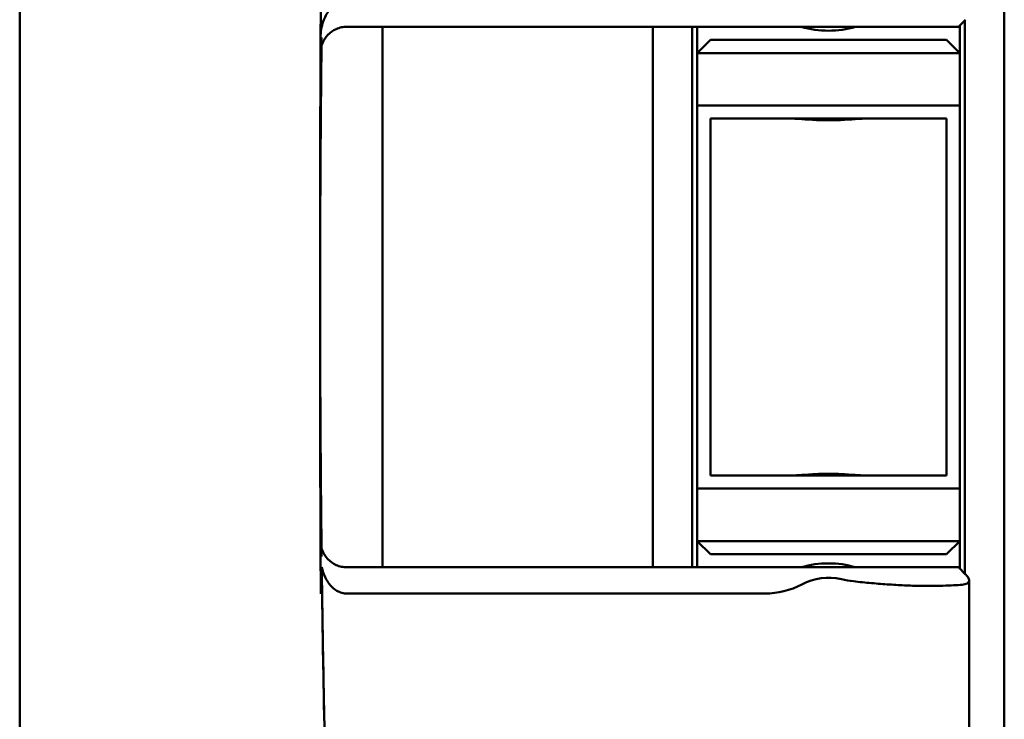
# Model space of a CAD drawing. Header units: millimetres. Extents: x 0 to 2100, y 0 to 1485.
# Tile 37 of 256: x 705 to 743, y 988 to 1015. Entities that reach past the tile are written whole.
import ezdxf

# ---------------------------------------------------------------- set-up
doc = ezdxf.new("R2010")
doc.units = ezdxf.units.MM
doc.header["$LTSCALE"] = 5
doc.layers.add('Sichtbar (ISO)', color=7, linetype='Continuous', lineweight=50)

msp = doc.modelspace()

# ---------------------------------------------------------------- linework, layer by layer
at = {"layer": 'Sichtbar (ISO)'}
for p, q in [((742.5657, 979.3597), (742.5657, 1029.3597)), ((717.5081, 1014.6597), (736.8157, 1014.6597)), ((718.8657, 994.0597), (718.8657, 1014.6597)), ((729.1657, 1014.6597), (729.1657, 994.0597)), ((730.6657, 994.0597), (730.6657, 1014.6597)), ((730.8657, 1013.6597), (730.8657, 1014.6597)), ((740.8157, 1014.6597), (736.8157, 1014.6597)), ((741.0863, 1014.9303), (740.8157, 1014.6597)), ((740.8657, 1014.7097), (740.8657, 1013.6597)), ((740.8658, 994.0097), (740.8658, 1014.7097)), ((741.0657, 1014.9097), (741.0657, 993.8097)), ((730.8657, 1013.6597), (731.3657, 1014.1597)), ((731.3657, 1014.1597), (740.3657, 1014.1597)), ((740.8657, 1013.6597), (740.3657, 1014.1597)), ((730.8657, 1013.6597), (730.8657, 1011.6597)), ((730.8657, 1013.6597), (740.8657, 1013.6597)), ((740.8657, 1011.6597), (740.8657, 1013.6597)), ((730.8657, 1011.6597), (740.8657, 1011.6597)), ((731.3657, 1011.1597), (740.3657, 1011.1597)), ((730.8657, 1006.1597), (730.8657, 1002.5597)), ((731.3657, 1006.1597), (731.3657, 1002.5597)), ((740.3657, 1002.5597), (740.3657, 1006.1597)), ((740.8657, 1002.5597), (740.8657, 1006.1597)), ((740.3657, 997.5597), (731.3657, 997.5597)), ((730.8657, 997.0597), (730.8657, 995.0597)), ((740.8657, 997.0597), (730.8657, 997.0597)), ((740.8657, 995.0597), (740.8657, 997.0597)), ((730.8657, 994.0597), (730.8657, 995.0597)), ((730.8657, 995.0597), (740.8657, 995.0597)), ((731.3657, 994.5597), (730.8657, 995.0597)), ((740.3657, 994.5597), (740.8657, 995.0597)), ((740.8657, 995.0597), (740.8657, 994.0097)), ((731.3657, 994.5597), (740.3657, 994.5597)), ((717.5084, 994.0597), (736.8157, 994.0597)), ((740.8157, 994.0597), (736.8157, 994.0597)), ((740.8157, 994.0597), (741.0863, 993.7891)), ((741.2271, 993.5556), (741.2271, 987.5638)), ((717.5138, 993.0597), (733.4471, 993.0597))]:
    msp.add_line(p, q, dxfattribs=at)
for centre, radius, start, end in [((735.8657, 1018.1597), 3.65, 253.51703, 286.48297), ((735.8657, 990.5597), 3.65, 73.51703, 106.48297), ((735.8657, 991.4847), 2.175, 76.96195, 117.86413), ((737.2588, 997.5005), 4, 256.96195, 263.6405), ((733.4471, 996.0597), 3, 269.99994, 297.86413)]:
    msp.add_arc(centre, radius, start, end, dxfattribs=at)
for centre, major_axis, ratio, start_param, end_param in [((716.7496, 1011.8966), (-0.121, -13.6405), 0.0164558, 4.5392371, 4.5826422), ((716.951, 1009.8598), (0.1264, 19.4525), 0.0226976, 1.37414, 1.3741466), ((730.8657, 1006.1597), (0, 5.5), 0.00001, 4.712357, 6.2831213), ((740.8657, 1006.1597), (0, 5.5), 0.00001, 4.712389, 6.2830687), ((731.3657, 1006.1597), (0, 5), 0.00001, 4.712389, 6.2831853), ((740.3657, 1006.1597), (0, 5), 0.00001, 4.712389, 6.2831327), ((730.8657, 1002.5597), (0, -5.5), 0.00001, 6.2830886, 7.8539817), ((731.3657, 1002.5597), (0, -5), 0.00001, 6.2831206, 7.8539817), ((740.3657, 1002.5597), (0, -5), 0.00001, 0, 1.5707963), ((740.8657, 1002.5597), (0, -5.5), 0.00001, 6.2831426, 7.8539603), ((716.8994, 998.0421), (0.1346, -17.9201), 0.0214001, 4.9363808, 5.3591627), ((736.1134, 992.134), (5.5, 1.1116), 0.1036207, 0.5291524, 0.6438974)]:
    msp.add_ellipse(centre, major_axis=major_axis, ratio=ratio, start_param=start_param, end_param=end_param, dxfattribs=at)
for points, knots in [([(705.0433, 1004.3597), (705.0435, 1004.7247), (705.0438, 1005.0862), (705.044, 1005.444), (705.0442, 1005.8091), (705.0444, 1006.1704), (705.0445, 1006.5279), (705.0447, 1006.8931), (705.0449, 1007.2544), (705.045, 1007.6118), (705.0451, 1007.7527), (705.0451, 1007.8929), (705.0451, 1008.0326), (705.0452, 1008.2552), (705.0453, 1008.4762), (705.0453, 1008.6958), (705.0454, 1009.0613), (705.0455, 1009.4226), (705.0456, 1009.7798), (705.0456, 1010.1454), (705.0457, 1010.5067), (705.0457, 1010.8638), (705.0457, 1011.0595), (705.0457, 1011.2541), (705.0458, 1011.4474), (705.0458, 1011.6151), (705.0458, 1011.7818), (705.0458, 1011.9477), (705.0458, 1012.3134), (705.0457, 1012.6747), (705.0457, 1013.0317), (705.0457, 1013.3975), (705.0456, 1013.7588), (705.0456, 1014.1156), (705.0456, 1014.2858), (705.0455, 1014.4549), (705.0455, 1014.6231), (705.0455, 1014.8166), (705.0455, 1015.0087), (705.0454, 1015.1996), (705.0454, 1015.5657), (705.0453, 1015.9271), (705.0452, 1016.2836), (705.0452, 1016.6499), (705.0451, 1017.0112), (705.045, 1017.3675), (705.045, 1017.4377), (705.045, 1017.5076), (705.045, 1017.5774), (705.0449, 1017.8721), (705.0449, 1018.1634), (705.0448, 1018.4515), (705.0448, 1018.8178), (705.0447, 1019.179), (705.0447, 1019.5355), (705.0447, 1019.8016), (705.0447, 1020.0651), (705.0448, 1020.3263), (705.0448, 1020.4243), (705.0449, 1020.522), (705.0449, 1020.6194), (705.045, 1020.9863), (705.0453, 1021.3481), (705.0455, 1021.7033), (705.0458, 1022.0721), (705.046, 1022.4338), (705.0467, 1022.7871), (705.0468, 1022.8195), (705.0469, 1022.8518), (705.0469, 1022.884), (705.0477, 1023.2196), (705.0488, 1023.5477), (705.05, 1023.8717), (705.0514, 1024.2357), (705.0528, 1024.5944), (705.062, 1024.9552), (705.0644, 1025.0509), (705.0674, 1025.1468), (705.0712, 1025.2428), (705.0815, 1025.5065), (705.0976, 1025.7726), (705.1243, 1026.037), (705.1604, 1026.3941), (705.2161, 1026.7481), (705.2798, 1027.1102), (705.3084, 1027.2728), (705.3386, 1027.437), (705.3692, 1027.5976), (705.4056, 1027.7887), (705.4447, 1027.9861), (705.4839, 1028.1759), (705.5229, 1028.3644), (705.5617, 1028.5445), (705.6039, 1028.7322), (705.6442, 1028.9117), (705.6877, 1029.0988), (705.7324, 1029.2868), (705.7761, 1029.4705), (705.8209, 1029.655), (705.8665, 1029.84), (705.8777, 1029.8854), (705.8889, 1029.9309), (705.9002, 1029.9764), (705.9343, 1030.1138), (705.9691, 1030.2526), (706.0044, 1030.3924), (706.0504, 1030.5745), (706.0973, 1030.7584), (706.1451, 1030.9441), (706.1918, 1031.1261), (706.2394, 1031.3099), (706.2877, 1031.4953), (706.3351, 1031.6773), (706.3832, 1031.8609), (706.432, 1032.0461), (706.4757, 1032.2122), (706.5199, 1032.3795), (706.5646, 1032.5481), (706.5689, 1032.5642), (706.5732, 1032.5804), (706.5775, 1032.5966), (706.6258, 1032.7786), (706.6746, 1032.9619), (706.724, 1033.1468), (706.7726, 1033.3288), (706.8218, 1033.5124), (706.8715, 1033.6971), (706.9203, 1033.8789), (706.9696, 1034.0619), (707.0195, 1034.2465), (707.0686, 1034.4283), (707.1182, 1034.6116), (707.1683, 1034.7962), (707.2167, 1034.9749), (707.2656, 1035.1548), (707.315, 1035.3361), (707.3653, 1035.521), (707.4161, 1035.7073), (707.4674, 1035.895), (707.517, 1036.0768), (707.5671, 1036.2598), (707.6176, 1036.4442), (707.6674, 1036.6259), (707.7176, 1036.809), (707.7682, 1036.9933), (707.8181, 1037.175), (707.8684, 1037.358), (707.9191, 1037.5423), (707.9691, 1037.724), (708.0195, 1037.907), (708.0704, 1038.0912), (708.0935, 1038.1752), (708.1168, 1038.2595), (708.1401, 1038.3441), (708.1673, 1038.4424), (708.1945, 1038.541), (708.2219, 1038.64), (708.2463, 1038.7284), (708.2708, 1038.817), (708.2954, 1038.9059)], [0, 0, 0, 0, 0.02214866, 0.02214866, 0.02214866, 0.04474512, 0.04474512, 0.04474512, 0.06782508, 0.06782508, 0.06782508, 0.07692308, 0.07692308, 0.07692308, 0.09142589, 0.09142589, 0.09142589, 0.11557556, 0.11557556, 0.11557556, 0.14029452, 0.14029452, 0.14029452, 0.15384615, 0.15384615, 0.15384615, 0.16560361, 0.16560361, 0.16560361, 0.19152893, 0.19152893, 0.19152893, 0.2180998, 0.2180998, 0.2180998, 0.23076923, 0.23076923, 0.23076923, 0.24534716, 0.24534716, 0.24534716, 0.27331005, 0.27331005, 0.27331005, 0.30203764, 0.30203764, 0.30203764, 0.30769231, 0.30769231, 0.30769231, 0.33157942, 0.33157942, 0.33157942, 0.36194702, 0.36194702, 0.36194702, 0.38461538, 0.38461538, 0.38461538, 0.39312569, 0.39312569, 0.39312569, 0.42519284, 0.42519284, 0.42519284, 0.45848856, 0.45848856, 0.45848856, 0.46153846, 0.46153846, 0.46153846, 0.49330085, 0.49330085, 0.49330085, 0.52898925, 0.52898925, 0.52898925, 0.53846154, 0.53846154, 0.53846154, 0.56447325, 0.56447325, 0.56447325, 0.59961065, 0.59961065, 0.59961065, 0.61538462, 0.61538462, 0.61538462, 0.63415196, 0.63415196, 0.63415196, 0.65279425, 0.65279425, 0.65279425, 0.67061785, 0.67061785, 0.67061785, 0.68803384, 0.68803384, 0.68803384, 0.69230769, 0.69230769, 0.69230769, 0.70523492, 0.70523492, 0.70523492, 0.7220669, 0.7220669, 0.7220669, 0.73855481, 0.73855481, 0.73855481, 0.75473053, 0.75473053, 0.75473053, 0.76923077, 0.76923077, 0.76923077, 0.77062198, 0.77062198, 0.77062198, 0.78625363, 0.78625363, 0.78625363, 0.80163897, 0.80163897, 0.80163897, 0.81678739, 0.81678739, 0.81678739, 0.83170768, 0.83170768, 0.83170768, 0.84615385, 0.84615385, 0.84615385, 0.8608969, 0.8608969, 0.8608969, 0.87517947, 0.87517947, 0.87517947, 0.88926015, 0.88926015, 0.88926015, 0.9031432, 0.9031432, 0.9031432, 0.91683289, 0.91683289, 0.91683289, 0.92307692, 0.92307692, 0.92307692, 0.93033341, 0.93033341, 0.93033341, 0.9368105, 0.9368105, 0.9368105, 0.9368105]), ([(716.51, 1014.2495), (716.5109, 1014.4573), (716.5442, 1014.6674), (716.6645, 1015.0155), (716.7391, 1015.1622), (716.925, 1015.4018), (717.0254, 1015.4913), (717.1934, 1015.5885), (717.2563, 1015.6155), (717.3846, 1015.6508), (717.4486, 1015.6597), (717.5134, 1015.6597)], [0.00192723, 0.00192723, 0.00192723, 0.00192723, 0.06421931, 0.06421931, 0.1127349, 0.1127349, 0.15583879, 0.15583879, 0.17927125, 0.17927125, 0.20148223, 0.20148223, 0.20148223, 0.20148223]), ([(717.5081, 1014.6597), (717.44, 1014.6597), (717.3723, 1014.6528), (717.2352, 1014.6246), (717.1668, 1014.6026), (716.9817, 1014.5204), (716.8752, 1014.4449), (716.6971, 1014.2597), (716.6275, 1014.1512), (716.5331, 1013.9174), (716.5086, 1013.7934), (716.5075, 1013.667), (716.5075, 1013.6654), (716.5075, 1013.6638)], [-0.16326947, -0.16326947, -0.16326947, -0.16326947, -0.14280528, -0.14280528, -0.12104453, -0.12104453, -0.08104743, -0.08104743, -0.0404892, -0.0404892, 0, 0, 0.00053014, 0.00053014, 0.00053014, 0.00053014]), ([(716.5494, 1014.2491), (716.5485, 1014.1751), (716.5476, 1014.1013), (716.5468, 1014.0278), (716.5453, 1013.8978), (716.5438, 1013.7687), (716.5424, 1013.6398), (716.541, 1013.5109), (716.5396, 1013.3821), (716.5382, 1013.2506), (716.5369, 1013.1192), (716.5355, 1012.985), (716.5341, 1012.8458), (716.5327, 1012.7067), (716.5313, 1012.5625), (716.5298, 1012.4107), (716.5284, 1012.2589), (716.5269, 1012.0995), (716.5254, 1011.9316), (716.5239, 1011.7636), (716.5224, 1011.587), (716.5209, 1011.4008), (716.5193, 1011.2145), (716.5178, 1011.0187), (716.5162, 1010.8129), (716.5146, 1010.6071), (716.5131, 1010.3913), (716.5116, 1010.1751), (716.5101, 1009.9589), (716.5087, 1009.7422), (716.5074, 1009.5262), (716.5061, 1009.3101), (716.5048, 1009.0947), (716.5037, 1008.8825), (716.5025, 1008.6703), (716.5015, 1008.4614), (716.5006, 1008.2577), (716.4996, 1008.0541), (716.4988, 1007.8557), (716.498, 1007.6653), (716.4973, 1007.4749), (716.4966, 1007.2924), (716.496, 1007.1179), (716.4955, 1006.9435), (716.495, 1006.777), (716.4945, 1006.6177), (716.4941, 1006.4583), (716.4938, 1006.3061), (716.4934, 1006.1603), (716.4931, 1006.0145), (716.4929, 1005.8751), (716.4926, 1005.7414), (716.4924, 1005.6077), (716.4922, 1005.4796), (716.4921, 1005.3564), (716.492, 1005.2332), (716.4918, 1005.1149), (716.4918, 1005.0008), (716.4917, 1004.8867), (716.4916, 1004.777), (716.4916, 1004.6701), (716.4916, 1004.5788), (716.4915, 1004.4896), (716.4915, 1004.4033), (716.4915, 1004.3887), (716.4915, 1004.3742), (716.4915, 1004.3597)], [0.23832265, 0.23832265, 0.23832265, 0.23832265, 0.25925926, 0.25925926, 0.25925926, 0.2962963, 0.2962963, 0.2962963, 0.33333333, 0.33333333, 0.33333333, 0.37037037, 0.37037037, 0.37037037, 0.40740741, 0.40740741, 0.40740741, 0.44444444, 0.44444444, 0.44444444, 0.48148148, 0.48148148, 0.48148148, 0.51851852, 0.51851852, 0.51851852, 0.55555556, 0.55555556, 0.55555556, 0.59259259, 0.59259259, 0.59259259, 0.62962963, 0.62962963, 0.62962963, 0.66666667, 0.66666667, 0.66666667, 0.7037037, 0.7037037, 0.7037037, 0.74074074, 0.74074074, 0.74074074, 0.77777778, 0.77777778, 0.77777778, 0.81481481, 0.81481481, 0.81481481, 0.85185185, 0.85185185, 0.85185185, 0.88888889, 0.88888889, 0.88888889, 0.92592593, 0.92592593, 0.92592593, 0.96296296, 0.96296296, 0.96296296, 0.99463168, 0.99463168, 0.99463168, 1, 1, 1, 1]), ([(737.2514, 1011.1597), (737.1808, 1011.1597), (737.0943, 1011.1551), (736.8578, 1011.1395), (736.6776, 1011.1248), (736.2826, 1011.1024), (736.0676, 1011.0953), (735.6639, 1011.0953), (735.4489, 1011.1024), (735.0538, 1011.1248), (734.8737, 1011.1395), (734.6372, 1011.1551), (734.5507, 1011.1597), (734.4801, 1011.1597)], [0.32829339, 0.32829339, 0.32829339, 0.32829339, 0.36846595, 0.36846595, 0.42902059, 0.42902059, 0.48957522, 0.48957522, 0.55012985, 0.55012985, 0.61068448, 0.61068448, 0.65085704, 0.65085704, 0.65085704, 0.65085704]), ([(705.0433, 1004.3597), (705.0435, 1003.9948), (705.0437, 1003.6332), (705.0438, 1003.2753), (705.044, 1002.9103), (705.0442, 1002.549), (705.0443, 1002.1914), (705.0445, 1001.8263), (705.0446, 1001.465), (705.0447, 1001.1075), (705.0448, 1000.9576), (705.0448, 1000.8084), (705.0448, 1000.6598), (705.0449, 1000.4463), (705.045, 1000.2342), (705.045, 1000.0235), (705.0451, 999.6581), (705.0452, 999.2968), (705.0452, 998.9395), (705.0453, 998.574), (705.0453, 998.2127), (705.0454, 997.8555), (705.0454, 997.6413), (705.0454, 997.4285), (705.0454, 997.2172), (705.0454, 997.068), (705.0454, 996.9194), (705.0454, 996.7716), (705.0454, 996.4059), (705.0454, 996.0446), (705.0454, 995.6876), (705.0454, 995.3218), (705.0454, 994.9606), (705.0454, 994.6036), (705.0453, 994.4056), (705.0453, 994.2088), (705.0453, 994.0134), (705.0453, 993.8479), (705.0453, 993.6833), (705.0452, 993.5197), (705.0452, 993.1537), (705.0451, 992.7923), (705.0451, 992.4357), (705.045, 992.0695), (705.045, 991.7082), (705.0449, 991.3518), (705.0449, 991.2444), (705.0449, 991.1375), (705.0449, 991.0309), (705.0448, 990.7741), (705.0448, 990.5197), (705.0448, 990.2678), (705.0447, 989.9016), (705.0447, 989.5405), (705.0447, 989.1839), (705.0447, 988.8707), (705.0448, 988.561), (705.0449, 988.2545), (705.0449, 988.2029), (705.0449, 988.1514), (705.0449, 988.1), (705.0451, 987.7334), (705.0453, 987.3715), (705.0456, 987.0161), (705.0459, 986.6475), (705.0461, 986.2857), (705.0469, 985.9323), (705.047, 985.8446), (705.0472, 985.7573), (705.0475, 985.6706), (705.0482, 985.3916), (705.0492, 985.1182), (705.0502, 984.8478), (705.0515, 984.4841), (705.0529, 984.1259), (705.0621, 983.7643), (705.0661, 983.6048), (705.0717, 983.4447), (705.0799, 983.2839), (705.0901, 983.0835), (705.1042, 982.8825), (705.1245, 982.6825), (705.1605, 982.3262), (705.216, 981.9728), (705.2799, 981.6094), (705.3228, 981.3659), (705.3694, 981.1178), (705.4158, 980.8823), (705.4382, 980.7684), (705.4612, 980.6546), (705.4841, 980.5438), (705.5232, 980.3546), (705.562, 980.1746), (705.604, 979.9873), (705.6444, 979.8076), (705.6878, 979.6206), (705.7325, 979.4327), (705.7762, 979.2491), (705.821, 979.0646), (705.8667, 978.8794), (705.8937, 978.7698), (705.921, 978.66), (705.9485, 978.5502), (705.967, 978.4762), (705.9857, 978.4018), (706.0046, 978.3269), (706.0505, 978.1454), (706.0974, 977.9614), (706.1453, 977.7752), (706.192, 977.5935), (706.2395, 977.4096), (706.2879, 977.2239), (706.3353, 977.042), (706.3834, 976.8583), (706.4322, 976.673), (706.4801, 976.491), (706.5286, 976.3074), (706.5777, 976.1224), (706.5867, 976.0886), (706.5956, 976.0547), (706.6047, 976.0208), (706.6442, 975.8722), (706.684, 975.7226), (706.7242, 975.5721), (706.7729, 975.39), (706.8221, 975.2065), (706.8717, 975.0218), (706.9206, 974.8399), (706.9699, 974.6569), (707.0197, 974.4723), (707.0688, 974.2905), (707.1184, 974.1072), (707.1685, 973.9225), (707.2178, 973.7407), (707.2676, 973.5576), (707.3178, 973.373), (707.3263, 973.3418), (707.3348, 973.3105), (707.3433, 973.2792), (707.3844, 973.1283), (707.4259, 972.9764), (707.4676, 972.8236), (707.5172, 972.6419), (707.5673, 972.4588), (707.6178, 972.2744), (707.6676, 972.0927), (707.7178, 971.9097), (707.7684, 971.7253), (707.8183, 971.5436), (707.8686, 971.3606), (707.9193, 971.1763), (707.9693, 970.9946), (708.0197, 970.8117), (708.0706, 970.6274), (708.0986, 970.5257), (708.1268, 970.4236), (708.1551, 970.3211), (708.1773, 970.2406), (708.1997, 970.1597), (708.2221, 970.0787), (708.2464, 969.9906), (708.2709, 969.9021), (708.2954, 969.8134)], [0, 0, 0, 0, 0.02199144, 0.02199144, 0.02199144, 0.04441975, 0.04441975, 0.04441975, 0.067319, 0.067319, 0.067319, 0.07692308, 0.07692308, 0.07692308, 0.09072474, 0.09072474, 0.09072474, 0.11466403, 0.11466403, 0.11466403, 0.13915673, 0.13915673, 0.13915673, 0.15384615, 0.15384615, 0.15384615, 0.16422304, 0.16422304, 0.16422304, 0.18988768, 0.18988768, 0.18988768, 0.21617842, 0.21617842, 0.21617842, 0.23076923, 0.23076923, 0.23076923, 0.24312435, 0.24312435, 0.24312435, 0.2707623, 0.2707623, 0.2707623, 0.29914139, 0.29914139, 0.29914139, 0.30769231, 0.30769231, 0.30769231, 0.32831272, 0.32831272, 0.32831272, 0.3582881, 0.3582881, 0.3582881, 0.38461538, 0.38461538, 0.38461538, 0.3890474, 0.3890474, 0.3890474, 0.42063888, 0.42063888, 0.42063888, 0.45340178, 0.45340178, 0.45340178, 0.46153846, 0.46153846, 0.46153846, 0.48771861, 0.48771861, 0.48771861, 0.52293241, 0.52293241, 0.52293241, 0.53846154, 0.53846154, 0.53846154, 0.55781109, 0.55781109, 0.55781109, 0.59228739, 0.59228739, 0.59228739, 0.61538462, 0.61538462, 0.61538462, 0.62655286, 0.62655286, 0.62655286, 0.64560228, 0.64560228, 0.64560228, 0.66387836, 0.66387836, 0.66387836, 0.68174134, 0.68174134, 0.68174134, 0.69230769, 0.69230769, 0.69230769, 0.69943041, 0.69943041, 0.69943041, 0.71671148, 0.71671148, 0.71671148, 0.73356909, 0.73356909, 0.73356909, 0.75006957, 0.75006957, 0.75006957, 0.76626863, 0.76626863, 0.76626863, 0.76923077, 0.76923077, 0.76923077, 0.78221141, 0.78221141, 0.78221141, 0.79791415, 0.79791415, 0.79791415, 0.81338009, 0.81338009, 0.81338009, 0.82861268, 0.82861268, 0.82861268, 0.84361565, 0.84361565, 0.84361565, 0.84615385, 0.84615385, 0.84615385, 0.85839359, 0.85839359, 0.85839359, 0.87295309, 0.87295309, 0.87295309, 0.8873003, 0.8873003, 0.8873003, 0.90144117, 0.90144117, 0.90144117, 0.91538144, 0.91538144, 0.91538144, 0.92307692, 0.92307692, 0.92307692, 0.92912645, 0.92912645, 0.92912645, 0.93570419, 0.93570419, 0.93570419, 0.93570419]), ([(716.4915, 1004.3597), (716.4916, 1004.1781), (716.4916, 1003.9915), (716.4918, 1003.8012), (716.4919, 1003.611), (716.4921, 1003.417), (716.4924, 1003.2167), (716.4927, 1003.0164), (716.4931, 1002.8096), (716.4936, 1002.5951), (716.494, 1002.3806), (716.4946, 1002.1582), (716.4953, 1001.9261), (716.496, 1001.694), (716.4968, 1001.4522), (716.4978, 1001.1994), (716.4988, 1000.9466), (716.4999, 1000.6829), (716.5012, 1000.4042), (716.5026, 1000.1256), (716.5041, 999.8319), (716.5058, 999.5359), (716.5076, 999.2399), (716.5095, 998.9417), (716.5113, 998.6668), (716.5132, 998.3919), (716.5151, 998.1404), (716.5169, 997.9027), (716.5187, 997.665), (716.5205, 997.4411), (716.5224, 997.2294), (716.5242, 997.0176), (716.5259, 996.8179), (716.5277, 996.628), (716.5294, 996.438), (716.5312, 996.2578), (716.5329, 996.0862), (716.5345, 995.9146), (716.5362, 995.7516), (716.5378, 995.5958), (716.5395, 995.44), (716.5411, 995.2915), (716.5426, 995.1486), (716.5442, 995.0058), (716.5458, 994.8686), (716.5473, 994.7374), (716.5483, 994.6453), (716.5494, 994.5561), (716.5504, 994.4702)], [0.00000012, 0.00000012, 0.00000012, 0.00000012, 0.02564103, 0.02564103, 0.02564103, 0.05128205, 0.05128205, 0.05128205, 0.07692308, 0.07692308, 0.07692308, 0.1025641, 0.1025641, 0.1025641, 0.12820513, 0.12820513, 0.12820513, 0.15384615, 0.15384615, 0.15384615, 0.17948718, 0.17948718, 0.17948718, 0.20512821, 0.20512821, 0.20512821, 0.23076923, 0.23076923, 0.23076923, 0.25641026, 0.25641026, 0.25641026, 0.28205128, 0.28205128, 0.28205128, 0.30769231, 0.30769231, 0.30769231, 0.33333333, 0.33333333, 0.33333333, 0.35897436, 0.35897436, 0.35897436, 0.38461538, 0.38461538, 0.38461538, 0.40260311, 0.40260311, 0.40260311, 0.40260311]), ([(716.4915, 1004.3593), (716.4915, 1004.3583), (716.4915, 1004.3574), (716.4915, 1004.3544), (716.4915, 1004.3525), (716.4915, 1004.3467), (716.4915, 1004.3428), (716.4915, 1004.328), (716.4915, 1004.3171), (716.4916, 1003.3746), (716.4919, 1002.443), (716.495, 999.0271), (716.5001, 996.5429), (716.5123, 994.0586)], [0, 0, 0, 0, 0.0002911, 0.0002911, 0.0008734, 0.0008734, 0.0020379, 0.0020379, 0.005313, 0.005313, 0.284791, 0.284791, 1.0300681, 1.0300681, 1.0300681, 1.0300681]), ([(734.4801, 997.5597), (734.5507, 997.5597), (734.6372, 997.5642), (734.8737, 997.5799), (735.0538, 997.5945), (735.4489, 997.617), (735.6639, 997.6241), (735.8657, 997.6241), (736.0676, 997.6241), (736.2826, 997.617), (736.6776, 997.5945), (736.8578, 997.5799), (737.0943, 997.5642), (737.1808, 997.5597), (737.2514, 997.5597)], [-0.16128183, -0.16128183, -0.16128183, -0.16128183, -0.12110926, -0.12110926, -0.06055463, -0.06055463, 0, 0, 0, 0.06055463, 0.06055463, 0.12110926, 0.12110926, 0.16128183, 0.16128183, 0.16128183, 0.16128183]), ([(717.5084, 994.0597), (717.4404, 994.0596), (717.3727, 994.0665), (717.2356, 994.0947), (717.1672, 994.1168), (716.9821, 994.199), (716.8756, 994.2745), (716.6975, 994.4596), (716.6279, 994.5681), (716.5334, 994.8019), (716.509, 994.9262), (716.5079, 995.0523), (716.5078, 995.0539), (716.5078, 995.0555)], [0.000001, 0.000001, 0.000001, 0.000001, 0.02041451, 0.02041451, 0.04212126, 0.04212126, 0.08202205, 0.08202205, 0.12248265, 0.12248265, 0.16288475, 0.16288475, 0.16341237, 0.16341237, 0.16341237, 0.16341237]), ([(716.5554, 994.0589), (716.5555, 994.0483), (716.5556, 994.0377), (716.5558, 994.0273), (716.5571, 993.9221), (716.5583, 993.8233), (716.5595, 993.7296), (716.5607, 993.636), (716.5619, 993.5475), (716.563, 993.4631), (716.5641, 993.3787), (716.5652, 993.2984), (716.5662, 993.2212), (716.5673, 993.1439), (716.5683, 993.0696), (716.5693, 992.9983), (716.5702, 992.927), (716.5712, 992.8587), (716.5721, 992.7937), (716.573, 992.7288), (716.5739, 992.6671), (716.5747, 992.609), (716.5756, 992.5508), (716.5764, 992.4961), (716.5771, 992.4437), (716.5779, 992.3912), (716.5786, 992.3411), (716.5793, 992.292), (716.5801, 992.243), (716.5808, 992.1951), (716.5815, 992.147), (716.5822, 992.0989), (716.5829, 992.0506), (716.5837, 992.0018), (716.5844, 991.953), (716.5852, 991.9038), (716.5859, 991.8545), (716.5867, 991.8052), (716.5875, 991.7559), (716.5882, 991.7067), (716.589, 991.6575), (716.5898, 991.6083), (716.5905, 991.5593), (716.5913, 991.5104), (716.5921, 991.4615), (716.5929, 991.4119), (716.5937, 991.3623), (716.5945, 991.312), (716.5953, 991.2601), (716.5962, 991.2081), (716.5971, 991.1544), (716.598, 991.0981), (716.5989, 991.0418), (716.5999, 990.9828), (716.6009, 990.9203), (716.602, 990.8579), (716.6031, 990.792), (716.6043, 990.7222), (716.6055, 990.6524), (716.6068, 990.5788), (716.6081, 990.5008), (716.6095, 990.4228), (716.6109, 990.3405), (716.6125, 990.2534), (716.614, 990.1663), (716.6157, 990.0745), (716.6175, 989.9772), (716.6193, 989.8798), (716.6212, 989.7769), (716.6232, 989.6693)], [0.43334649, 0.43334649, 0.43334649, 0.43334649, 0.43589744, 0.43589744, 0.43589744, 0.46153846, 0.46153846, 0.46153846, 0.48717949, 0.48717949, 0.48717949, 0.51282051, 0.51282051, 0.51282051, 0.53846154, 0.53846154, 0.53846154, 0.56410256, 0.56410256, 0.56410256, 0.58974359, 0.58974359, 0.58974359, 0.61538462, 0.61538462, 0.61538462, 0.64102564, 0.64102564, 0.64102564, 0.66666667, 0.66666667, 0.66666667, 0.69230769, 0.69230769, 0.69230769, 0.71794872, 0.71794872, 0.71794872, 0.74358974, 0.74358974, 0.74358974, 0.76923077, 0.76923077, 0.76923077, 0.79487179, 0.79487179, 0.79487179, 0.82051282, 0.82051282, 0.82051282, 0.84615385, 0.84615385, 0.84615385, 0.87179487, 0.87179487, 0.87179487, 0.8974359, 0.8974359, 0.8974359, 0.92307692, 0.92307692, 0.92307692, 0.94871795, 0.94871795, 0.94871795, 0.97435897, 0.97435897, 0.97435897, 0.9999999, 0.9999999, 0.9999999, 0.9999999]), ([(717.5138, 993.0597), (717.449, 993.0597), (717.385, 993.0686), (717.2565, 993.104), (717.1936, 993.131), (717.0255, 993.2283), (716.9252, 993.3178), (716.7393, 993.5576), (716.6647, 993.7043), (716.5893, 993.9227), (716.5704, 993.9903), (716.5554, 994.0588)], [0.000001, 0.000001, 0.000001, 0.000001, 0.01944231, 0.01944231, 0.03995301, 0.03995301, 0.07766362, 0.07766362, 0.12011177, 0.12011177, 0.13846371, 0.13846371, 0.13846371, 0.13846371]), ([(740.803, 993.3813), (740.9084, 993.3839), (740.9959, 993.394), (741.0634, 993.4118), (741.1308, 993.4296), (741.1782, 993.4551), (741.204, 993.4884), (741.2298, 993.5216), (741.2341, 993.5626), (741.216, 993.6112), (741.198, 993.6599), (741.1576, 993.7163), (741.0952, 993.7802)], [0, 0, 0, 0, 0.25, 0.25, 0.25, 0.5, 0.5, 0.5, 0.75, 0.75, 0.75, 1, 1, 1, 1]), ([(736.8157, 993.5251), (737.0445, 993.4996), (737.2754, 993.4766), (737.5048, 993.4562), (737.7343, 993.4358), (737.9624, 993.4181), (738.1857, 993.4033), (738.4089, 993.3884), (738.6274, 993.3764), (738.8379, 993.3673), (739.0483, 993.3582), (739.2509, 993.352), (739.4426, 993.3488), (739.6343, 993.3456), (739.8152, 993.3454), (739.9828, 993.3481), (740.1503, 993.3509), (740.3045, 993.3566), (740.4429, 993.3652)], [0, 0, 0, 0, 0.1666667, 0.1666667, 0.1666667, 0.3333333, 0.3333333, 0.3333333, 0.5, 0.5, 0.5, 0.6666667, 0.6666667, 0.6666667, 0.8333333, 0.8333333, 0.8333333, 1, 1, 1, 1]), ([(716.6232, 989.6693), (716.6268, 989.4785), (716.6303, 989.2959), (716.6338, 989.1211), (716.6372, 988.9464), (716.6406, 988.7794), (716.6439, 988.619), (716.6473, 988.4587), (716.6505, 988.3049), (716.6537, 988.1568), (716.6569, 988.0087), (716.6601, 987.8662), (716.6631, 987.7316), (716.6662, 987.597), (716.6691, 987.4702), (716.6721, 987.3416), (716.6751, 987.2129), (716.6782, 987.0825), (716.6815, 986.9492), (716.6847, 986.8159), (716.6881, 986.6797), (716.6916, 986.5437), (716.695, 986.4076), (716.6986, 986.2717), (716.7021, 986.1376), (716.7057, 986.0035), (716.7093, 985.8713), (716.7129, 985.7417), (716.7165, 985.612), (716.72, 985.485), (716.7237, 985.36), (716.7273, 985.2349), (716.7309, 985.1118), (716.7344, 984.9985), (716.7378, 984.8853), (716.741, 984.7819), (716.7441, 984.6842), (716.7471, 984.5864), (716.7501, 984.4942), (716.753, 984.4044), (716.756, 984.3145), (716.7589, 984.227), (716.7619, 984.138), (716.7649, 984.0491), (716.768, 983.9586), (716.7714, 983.8634), (716.7747, 983.7682), (716.7783, 983.6683), (716.7822, 983.5625), (716.7861, 983.4568), (716.7903, 983.3453), (716.7947, 983.233)], [0, 0, 0, 0, 0.0588235, 0.0588235, 0.0588235, 0.1176471, 0.1176471, 0.1176471, 0.1764706, 0.1764706, 0.1764706, 0.2352941, 0.2352941, 0.2352941, 0.2941176, 0.2941176, 0.2941176, 0.3529412, 0.3529412, 0.3529412, 0.4117647, 0.4117647, 0.4117647, 0.4705882, 0.4705882, 0.4705882, 0.5294118, 0.5294118, 0.5294118, 0.5882353, 0.5882353, 0.5882353, 0.6470588, 0.6470588, 0.6470588, 0.7058824, 0.7058824, 0.7058824, 0.7647059, 0.7647059, 0.7647059, 0.8235294, 0.8235294, 0.8235294, 0.8823529, 0.8823529, 0.8823529, 0.9411765, 0.9411765, 0.9411765, 1, 1, 1, 1])]:
    msp.add_open_spline(points, degree=3, knots=knots, dxfattribs=at)
for points in [[(716.5253, 1016.9233), (716.4956, 1012.7365), (716.4915, 1008.5476), (716.4915, 1004.3597)], [(716.5073, 1013.6635), (716.482, 1007.4594), (716.4819, 1001.2551), (716.5076, 995.051)], [(716.5104, 994.4629), (716.5112, 994.2733), (716.5122, 994.0836), (716.5132, 993.894)], [(716.5132, 993.894), (716.5146, 993.6105), (716.5161, 993.327), (716.5178, 993.0435)], [(741.0863, 993.7891), (741.0877, 993.7877), (741.0906, 993.7848), (741.0936, 993.7817), (741.0952, 993.7802)]]:
    msp.add_open_spline(points, degree=3, dxfattribs=at)

doc.saveas('drawing.dxf')
